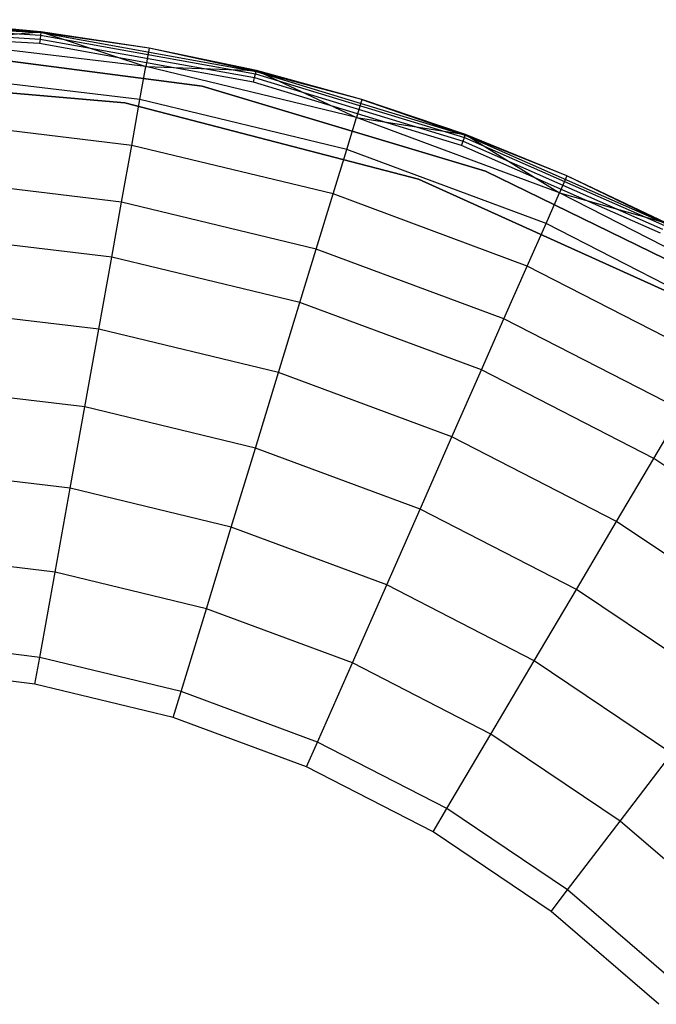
# Model space of a CAD drawing. Extents: x -18.9 to 18.9, y -18.9 to 18.9.
# Tile 51 of 52: x 2 to 8.5, y 8.8 to 18.9. Entities that reach past the tile are written whole.
import ezdxf

# ---------------------------------------------------------------- set-up
doc = ezdxf.new("R2010")
doc.units = 0
doc.header["$LTSCALE"] = 2.54
doc.layers.get('0').update_dxf_attribs({"color": 13, "linetype": 'CONTINUOUS'})

# ---------------------------------------------------------------- blocks, each defined once
blk = doc.blocks.new('SATELLITE-S-SENSOR-8011-80')
at = {"color": 0}
for p, q in [((19.199, 18.921, 8.157), (21.436, 18.788, 8.157)), ((19.199, 18.921, 8.157), (21.436, 18.788, 8.157)), ((19.199, 18.895, 8.116), (21.433, 18.762, 8.116)), ((19.199, 18.895, 8.116), (21.433, 18.762, 8.116)), ((21.437, 18.796, 8.205), (20.32, 18.895, 8.205)), ((20.32, 18.895, 8.205), (21.436, 18.788, 8.157)), ((21.437, 18.796, 8.205), (20.32, 18.895, 8.205)), ((20.32, 18.895, 8.205), (21.436, 18.788, 8.157)), ((19.199, 18.855, 8.089), (21.429, 18.722, 8.089)), ((19.199, 18.855, 8.089), (21.429, 18.722, 8.089)), ((21.423, 18.675, 8.079), (19.199, 18.807, 8.079)), ((21.423, 18.675, 8.079), (19.199, 18.807, 8.079)), ((20.309, 18.704, 11.042), (21.437, 18.796, 8.205)), ((20.309, 18.704, 11.042), (21.437, 18.796, 8.205)), ((21.436, 18.788, 8.157), (21.433, 18.762, 8.116)), ((21.436, 18.788, 8.157), (21.433, 18.762, 8.116)), ((21.437, 18.796, 8.205), (21.436, 18.788, 8.157)), ((21.437, 18.796, 8.205), (21.436, 18.788, 8.157)), ((22.547, 18.63, 8.205), (21.436, 18.788, 8.157)), ((22.547, 18.63, 8.205), (21.436, 18.788, 8.157)), ((21.436, 18.788, 8.157), (23.643, 18.391, 8.157)), ((21.436, 18.788, 8.157), (23.643, 18.391, 8.157)), ((21.437, 18.796, 8.205), (22.513, 18.442, 11.042)), ((22.547, 18.63, 8.205), (21.437, 18.796, 8.205)), ((21.437, 18.796, 8.205), (22.513, 18.442, 11.042)), ((22.547, 18.63, 8.205), (21.437, 18.796, 8.205)), ((22.513, 18.442, 11.042), (20.309, 18.704, 11.042)), ((22.513, 18.442, 11.042), (20.309, 18.704, 11.042)), ((21.429, 18.722, 8.089), (21.423, 18.675, 8.079)), ((21.429, 18.722, 8.089), (21.423, 18.675, 8.079)), ((23.616, 18.281, 8.079), (21.423, 18.675, 8.079)), ((23.616, 18.281, 8.079), (21.423, 18.675, 8.079)), ((21.433, 18.762, 8.116), (21.429, 18.722, 8.089)), ((21.433, 18.762, 8.116), (21.429, 18.722, 8.089)), ((21.429, 18.722, 8.089), (23.627, 18.327, 8.089)), ((21.429, 18.722, 8.089), (23.627, 18.327, 8.089)), ((21.433, 18.762, 8.116), (23.637, 18.366, 8.116)), ((21.433, 18.762, 8.116), (23.637, 18.366, 8.116)), ((20.08, 18.629, 8.199), (23.089, 18.24, 8.199)), ((23.089, 18.24, 8.079), (20.08, 18.629, 8.079)), ((20.08, 18.629, 8.199), (23.089, 18.24, 8.199)), ((22.547, 18.63, 8.205), (22.513, 18.442, 11.042)), ((22.547, 18.63, 8.205), (22.513, 18.442, 11.042)), ((23.645, 18.399, 8.205), (22.547, 18.63, 8.205)), ((23.643, 18.391, 8.157), (22.547, 18.63, 8.205)), ((23.645, 18.399, 8.205), (22.547, 18.63, 8.205)), ((23.643, 18.391, 8.157), (22.547, 18.63, 8.205)), ((22.452, 18.103, 13.588), (22.513, 18.442, 11.042)), ((22.452, 18.103, 13.588), (22.513, 18.442, 11.042)), ((22.513, 18.442, 11.042), (23.645, 18.399, 8.205)), ((22.513, 18.442, 11.042), (23.645, 18.399, 8.205)), ((24.671, 17.92, 11.042), (22.513, 18.442, 11.042)), ((24.671, 17.92, 11.042), (22.513, 18.442, 11.042)), ((23.627, 18.327, 8.089), (23.637, 18.366, 8.116)), ((23.627, 18.327, 8.089), (23.637, 18.366, 8.116)), ((23.637, 18.366, 8.116), (23.643, 18.391, 8.157)), ((23.637, 18.366, 8.116), (23.643, 18.391, 8.157)), ((23.637, 18.366, 8.116), (25.778, 17.712, 8.116)), ((23.637, 18.366, 8.116), (25.778, 17.712, 8.116)), ((23.645, 18.399, 8.205), (23.643, 18.391, 8.157)), ((23.645, 18.399, 8.205), (23.643, 18.391, 8.157)), ((24.727, 18.103, 8.205), (23.643, 18.391, 8.157)), ((23.643, 18.391, 8.157), (25.787, 17.737, 8.157)), ((24.727, 18.103, 8.205), (23.643, 18.391, 8.157)), ((23.643, 18.391, 8.157), (25.787, 17.737, 8.157)), ((23.645, 18.399, 8.205), (24.671, 17.92, 11.042)), ((23.645, 18.399, 8.205), (24.671, 17.92, 11.042)), ((24.727, 18.103, 8.205), (23.645, 18.399, 8.205)), ((24.727, 18.103, 8.205), (23.645, 18.399, 8.205)), ((22.297, 18.069, 8.079), (19.199, 18.333, 8.079)), ((19.199, 18.333, 7.999), (22.297, 18.069, 7.999)), ((22.297, 18.069, 8.079), (19.199, 18.333, 8.079)), ((22.452, 18.103, 13.588), (20.288, 18.361, 13.588)), ((22.452, 18.103, 13.588), (20.288, 18.361, 13.588)), ((23.616, 18.281, 8.079), (23.627, 18.327, 8.089)), ((23.616, 18.281, 8.079), (23.627, 18.327, 8.089)), ((25.747, 17.63, 8.079), (23.616, 18.281, 8.079)), ((25.747, 17.63, 8.079), (23.616, 18.281, 8.079)), ((23.627, 18.327, 8.089), (25.764, 17.675, 8.089)), ((23.627, 18.327, 8.089), (25.764, 17.675, 8.089)), ((23.089, 18.24, 8.199), (25.995, 17.368, 8.199)), ((25.995, 17.368, 8.079), (23.089, 18.24, 8.079)), ((23.089, 18.24, 8.199), (23.089, 18.24, 8.079)), ((23.089, 18.24, 8.199), (23.089, 18.24, 8.079)), ((23.089, 18.24, 8.199), (25.995, 17.368, 8.199)), ((25.306, 17.286, 8.079), (22.297, 18.069, 8.079)), ((22.297, 18.069, 7.999), (22.297, 18.069, 8.079)), ((22.297, 18.069, 7.999), (22.297, 18.069, 8.079)), ((22.297, 18.069, 7.999), (25.306, 17.286, 7.999)), ((25.306, 17.286, 8.079), (22.297, 18.069, 8.079)), ((22.368, 17.633, 15.838), (22.452, 18.103, 13.588)), ((22.368, 17.633, 15.838), (22.452, 18.103, 13.588)), ((24.571, 17.592, 13.588), (22.452, 18.103, 13.588)), ((24.571, 17.592, 13.588), (22.452, 18.103, 13.588)), ((24.727, 18.103, 8.205), (24.671, 17.92, 11.042)), ((24.727, 18.103, 8.205), (24.671, 17.92, 11.042)), ((25.79, 17.744, 8.205), (24.727, 18.103, 8.205)), ((25.79, 17.744, 8.205), (24.727, 18.103, 8.205)), ((24.727, 18.103, 8.205), (25.787, 17.737, 8.157)), ((24.727, 18.103, 8.205), (25.787, 17.737, 8.157)), ((22.368, 17.633, 15.838), (20.26, 17.885, 15.838)), ((22.368, 17.633, 15.838), (20.26, 17.885, 15.838)), ((24.571, 17.592, 13.588), (24.671, 17.92, 11.042)), ((24.571, 17.592, 13.588), (24.671, 17.92, 11.042)), ((24.671, 17.92, 11.042), (25.79, 17.744, 8.205)), ((26.752, 17.147, 11.042), (24.671, 17.92, 11.042)), ((24.671, 17.92, 11.042), (25.79, 17.744, 8.205)), ((26.752, 17.147, 11.042), (24.671, 17.92, 11.042)), ((25.747, 17.63, 8.079), (25.764, 17.675, 8.089)), ((25.747, 17.63, 8.079), (25.764, 17.675, 8.089)), ((25.764, 17.675, 8.089), (25.778, 17.712, 8.116)), ((25.764, 17.675, 8.089), (25.778, 17.712, 8.116)), ((25.764, 17.675, 8.089), (27.808, 16.774, 8.089)), ((25.764, 17.675, 8.089), (27.808, 16.774, 8.089)), ((25.778, 17.712, 8.116), (25.787, 17.737, 8.157)), ((25.778, 17.712, 8.116), (25.787, 17.737, 8.157)), ((25.778, 17.712, 8.116), (27.827, 16.81, 8.116)), ((25.778, 17.712, 8.116), (27.827, 16.81, 8.116)), ((25.79, 17.744, 8.205), (25.787, 17.737, 8.157)), ((25.79, 17.744, 8.205), (25.787, 17.737, 8.157)), ((26.829, 17.322, 8.205), (25.787, 17.737, 8.157)), ((25.787, 17.737, 8.157), (27.838, 16.833, 8.157)), ((26.829, 17.322, 8.205), (25.787, 17.737, 8.157)), ((25.787, 17.737, 8.157), (27.838, 16.833, 8.157)), ((25.79, 17.744, 8.205), (26.752, 17.147, 11.042)), ((25.79, 17.744, 8.205), (26.752, 17.147, 11.042)), ((26.829, 17.322, 8.205), (25.79, 17.744, 8.205)), ((26.829, 17.322, 8.205), (25.79, 17.744, 8.205)), ((22.263, 17.051, 17.794), (22.368, 17.633, 15.838)), ((22.263, 17.051, 17.794), (22.368, 17.633, 15.838)), ((24.431, 17.135, 15.838), (22.368, 17.633, 15.838)), ((24.431, 17.135, 15.838), (22.368, 17.633, 15.838)), ((24.431, 17.135, 15.838), (24.571, 17.592, 13.588)), ((24.431, 17.135, 15.838), (24.571, 17.592, 13.588)), ((26.614, 16.833, 13.588), (24.571, 17.592, 13.588)), ((26.614, 16.833, 13.588), (24.571, 17.592, 13.588)), ((27.787, 16.732, 8.079), (25.747, 17.63, 8.079)), ((27.787, 16.732, 8.079), (25.747, 17.63, 8.079)), ((25.995, 17.368, 8.199), (25.995, 17.368, 8.079)), ((25.995, 17.368, 8.199), (28.721, 16.036, 8.199)), ((28.721, 16.036, 8.079), (25.995, 17.368, 8.079)), ((25.995, 17.368, 8.199), (25.995, 17.368, 8.079)), ((25.995, 17.368, 8.199), (28.721, 16.036, 8.199)), ((22.263, 17.051, 17.794), (20.225, 17.294, 17.794)), ((22.263, 17.051, 17.794), (20.225, 17.294, 17.794)), ((28.14, 16.005, 8.079), (25.306, 17.286, 8.079)), ((25.306, 17.286, 7.999), (25.306, 17.286, 8.079)), ((25.306, 17.286, 7.999), (25.306, 17.286, 8.079)), ((25.306, 17.286, 7.999), (28.14, 16.005, 7.999)), ((28.14, 16.005, 8.079), (25.306, 17.286, 8.079)), ((26.829, 17.322, 8.205), (26.752, 17.147, 11.042)), ((26.829, 17.322, 8.205), (26.752, 17.147, 11.042)), ((27.842, 16.84, 8.205), (26.829, 17.322, 8.205)), ((27.838, 16.833, 8.157), (26.829, 17.322, 8.205)), ((27.842, 16.84, 8.205), (26.829, 17.322, 8.205)), ((27.838, 16.833, 8.157), (26.829, 17.322, 8.205)), ((24.258, 16.569, 17.794), (24.431, 17.135, 15.838)), ((24.258, 16.569, 17.794), (24.431, 17.135, 15.838)), ((26.421, 16.396, 15.838), (24.431, 17.135, 15.838)), ((26.421, 16.396, 15.838), (24.431, 17.135, 15.838)), ((26.614, 16.833, 13.588), (26.752, 17.147, 11.042)), ((26.614, 16.833, 13.588), (26.752, 17.147, 11.042)), ((26.752, 17.147, 11.042), (27.842, 16.84, 8.205)), ((28.727, 16.134, 11.042), (26.752, 17.147, 11.042)), ((26.752, 17.147, 11.042), (27.842, 16.84, 8.205)), ((28.727, 16.134, 11.042), (26.752, 17.147, 11.042)), ((22.162, 16.488, 19.216), (22.263, 17.051, 17.794)), ((22.162, 16.488, 19.216), (22.263, 17.051, 17.794)), ((24.258, 16.569, 17.794), (22.263, 17.051, 17.794)), ((24.258, 16.569, 17.794), (22.263, 17.051, 17.794)), ((26.421, 16.396, 15.838), (26.614, 16.833, 13.588)), ((26.421, 16.396, 15.838), (26.614, 16.833, 13.588)), ((28.552, 15.838, 13.588), (26.614, 16.833, 13.588)), ((28.552, 15.838, 13.588), (26.614, 16.833, 13.588)), ((22.162, 16.488, 19.216), (20.191, 16.723, 19.216)), ((22.162, 16.488, 19.216), (20.191, 16.723, 19.216)), ((24.091, 16.022, 19.216), (24.258, 16.569, 17.794)), ((24.091, 16.022, 19.216), (24.258, 16.569, 17.794)), ((26.182, 15.854, 17.794), (24.258, 16.569, 17.794)), ((26.182, 15.854, 17.794), (24.258, 16.569, 17.794)), ((22.029, 15.75, 20.65), (22.162, 16.488, 19.216)), ((22.029, 15.75, 20.65), (22.162, 16.488, 19.216)), ((24.091, 16.022, 19.216), (22.162, 16.488, 19.216)), ((24.091, 16.022, 19.216), (22.162, 16.488, 19.216)), ((26.182, 15.854, 17.794), (26.421, 16.396, 15.838)), ((26.182, 15.854, 17.794), (26.421, 16.396, 15.838)), ((28.31, 15.426, 15.838), (26.421, 16.396, 15.838)), ((28.31, 15.426, 15.838), (26.421, 16.396, 15.838)), ((22.029, 15.75, 20.65), (20.147, 15.974, 20.65)), ((22.029, 15.75, 20.65), (20.147, 15.974, 20.65)), ((23.872, 15.305, 20.65), (24.091, 16.022, 19.216)), ((23.872, 15.305, 20.65), (24.091, 16.022, 19.216)), ((25.952, 15.331, 19.216), (24.091, 16.022, 19.216)), ((25.952, 15.331, 19.216), (24.091, 16.022, 19.216)), ((25.952, 15.331, 19.216), (26.182, 15.854, 17.794)), ((25.952, 15.331, 19.216), (26.182, 15.854, 17.794)), ((28.008, 14.917, 17.794), (26.182, 15.854, 17.794)), ((28.008, 14.917, 17.794), (26.182, 15.854, 17.794)), ((21.886, 14.954, 21.817), (22.029, 15.75, 20.65)), ((21.886, 14.954, 21.817), (22.029, 15.75, 20.65)), ((23.872, 15.305, 20.65), (22.029, 15.75, 20.65)), ((23.872, 15.305, 20.65), (22.029, 15.75, 20.65)), ((23.636, 14.531, 21.817), (23.872, 15.305, 20.65)), ((23.636, 14.531, 21.817), (23.872, 15.305, 20.65)), ((25.65, 14.645, 20.65), (23.872, 15.305, 20.65)), ((25.65, 14.645, 20.65), (23.872, 15.305, 20.65)), ((25.65, 14.645, 20.65), (25.952, 15.331, 19.216)), ((25.65, 14.645, 20.65), (25.952, 15.331, 19.216)), ((27.718, 14.425, 19.216), (25.952, 15.331, 19.216)), ((27.718, 14.425, 19.216), (25.952, 15.331, 19.216)), ((21.886, 14.954, 21.817), (20.099, 15.167, 21.817)), ((21.886, 14.954, 21.817), (20.099, 15.167, 21.817)), ((21.736, 14.119, 22.732), (21.886, 14.954, 21.817)), ((21.736, 14.119, 22.732), (21.886, 14.954, 21.817)), ((23.636, 14.531, 21.817), (21.886, 14.954, 21.817)), ((23.636, 14.531, 21.817), (21.886, 14.954, 21.817)), ((27.718, 14.425, 19.216), (28.008, 14.917, 17.794)), ((27.718, 14.425, 19.216), (28.008, 14.917, 17.794)), ((25.324, 13.905, 21.817), (25.65, 14.645, 20.65)), ((25.324, 13.905, 21.817), (25.65, 14.645, 20.65)), ((27.336, 13.779, 20.65), (25.65, 14.645, 20.65)), ((27.336, 13.779, 20.65), (25.65, 14.645, 20.65)), ((23.388, 13.72, 22.732), (23.636, 14.531, 21.817)), ((23.388, 13.72, 22.732), (23.636, 14.531, 21.817)), ((25.324, 13.905, 21.817), (23.636, 14.531, 21.817)), ((25.324, 13.905, 21.817), (23.636, 14.531, 21.817)), ((27.336, 13.779, 20.65), (27.718, 14.425, 19.216)), ((27.336, 13.779, 20.65), (27.718, 14.425, 19.216)), ((29.364, 13.316, 19.216), (27.718, 14.425, 19.216)), ((29.364, 13.316, 19.216), (27.718, 14.425, 19.216)), ((21.736, 14.119, 22.732), (20.049, 14.32, 22.732)), ((21.736, 14.119, 22.732), (20.049, 14.32, 22.732)), ((21.582, 13.259, 23.412), (21.736, 14.119, 22.732)), ((21.582, 13.259, 23.412), (21.736, 14.119, 22.732)), ((23.388, 13.72, 22.732), (21.736, 14.119, 22.732)), ((23.388, 13.72, 22.732), (21.736, 14.119, 22.732)), ((24.982, 13.128, 22.732), (25.324, 13.905, 21.817)), ((24.982, 13.128, 22.732), (25.324, 13.905, 21.817)), ((26.925, 13.083, 21.817), (25.324, 13.905, 21.817)), ((26.925, 13.083, 21.817), (25.324, 13.905, 21.817)), ((26.925, 13.083, 21.817), (27.336, 13.779, 20.65)), ((26.925, 13.083, 21.817), (27.336, 13.779, 20.65)), ((28.909, 12.72, 20.65), (27.336, 13.779, 20.65)), ((28.909, 12.72, 20.65), (27.336, 13.779, 20.65)), ((23.133, 12.884, 23.412), (23.388, 13.72, 22.732)), ((23.133, 12.884, 23.412), (23.388, 13.72, 22.732)), ((24.982, 13.128, 22.732), (23.388, 13.72, 22.732)), ((24.982, 13.128, 22.732), (23.388, 13.72, 22.732)), ((21.582, 13.259, 23.412), (19.997, 13.448, 23.412)), ((21.582, 13.259, 23.412), (19.997, 13.448, 23.412)), ((21.425, 12.386, 23.876), (21.582, 13.259, 23.412)), ((21.425, 12.386, 23.876), (21.582, 13.259, 23.412)), ((23.133, 12.884, 23.412), (21.582, 13.259, 23.412)), ((23.133, 12.884, 23.412), (21.582, 13.259, 23.412)), ((24.629, 12.329, 23.412), (24.982, 13.128, 22.732)), ((24.629, 12.329, 23.412), (24.982, 13.128, 22.732)), ((26.494, 12.352, 22.732), (24.982, 13.128, 22.732)), ((26.494, 12.352, 22.732), (24.982, 13.128, 22.732)), ((26.494, 12.352, 22.732), (26.925, 13.083, 21.817)), ((26.494, 12.352, 22.732), (26.925, 13.083, 21.817)), ((28.418, 12.077, 21.817), (26.925, 13.083, 21.817)), ((28.418, 12.077, 21.817), (26.925, 13.083, 21.817)), ((22.874, 12.036, 23.876), (23.133, 12.884, 23.412)), ((22.874, 12.036, 23.876), (23.133, 12.884, 23.412)), ((24.629, 12.329, 23.412), (23.133, 12.884, 23.412)), ((24.629, 12.329, 23.412), (23.133, 12.884, 23.412)), ((21.425, 12.386, 23.876), (19.944, 12.563, 23.876)), ((21.425, 12.386, 23.876), (19.944, 12.563, 23.876)), ((21.376, 12.113, 23.979), (21.425, 12.386, 23.876)), ((21.376, 12.113, 23.979), (21.425, 12.386, 23.876)), ((22.874, 12.036, 23.876), (21.425, 12.386, 23.876)), ((22.874, 12.036, 23.876), (21.425, 12.386, 23.876)), ((24.272, 11.517, 23.876), (24.629, 12.329, 23.412)), ((24.272, 11.517, 23.876), (24.629, 12.329, 23.412)), ((26.049, 11.6, 23.412), (24.629, 12.329, 23.412)), ((26.049, 11.6, 23.412), (24.629, 12.329, 23.412)), ((26.049, 11.6, 23.412), (26.494, 12.352, 22.732)), ((26.049, 11.6, 23.412), (26.494, 12.352, 22.732)), ((27.903, 11.402, 22.732), (26.494, 12.352, 22.732)), ((27.903, 11.402, 22.732), (26.494, 12.352, 22.732)), ((21.376, 12.113, 23.979), (19.928, 12.286, 23.979)), ((21.376, 12.113, 23.979), (19.928, 12.286, 23.979)), ((22.793, 11.771, 23.979), (21.376, 12.113, 23.979)), ((22.793, 11.771, 23.979), (21.376, 12.113, 23.979)), ((22.793, 11.771, 23.979), (22.874, 12.036, 23.876)), ((22.793, 11.771, 23.979), (22.874, 12.036, 23.876)), ((24.272, 11.517, 23.876), (22.874, 12.036, 23.876)), ((24.272, 11.517, 23.876), (22.874, 12.036, 23.876)), ((24.16, 11.263, 23.979), (22.793, 11.771, 23.979)), ((24.16, 11.263, 23.979), (22.793, 11.771, 23.979)), ((24.16, 11.263, 23.979), (24.272, 11.517, 23.876)), ((24.16, 11.263, 23.979), (24.272, 11.517, 23.876)), ((25.599, 10.836, 23.876), (24.272, 11.517, 23.876)), ((25.599, 10.836, 23.876), (24.272, 11.517, 23.876)), ((25.599, 10.836, 23.876), (26.049, 11.6, 23.412)), ((25.599, 10.836, 23.876), (26.049, 11.6, 23.412)), ((27.373, 10.708, 23.412), (26.049, 11.6, 23.412)), ((27.373, 10.708, 23.412), (26.049, 11.6, 23.412)), ((27.373, 10.708, 23.412), (27.903, 11.402, 22.732)), ((27.373, 10.708, 23.412), (27.903, 11.402, 22.732)), ((25.457, 10.597, 23.979), (24.16, 11.263, 23.979)), ((25.457, 10.597, 23.979), (24.16, 11.263, 23.979)), ((25.457, 10.597, 23.979), (25.599, 10.836, 23.876)), ((25.457, 10.597, 23.979), (25.599, 10.836, 23.876)), ((26.835, 10.003, 23.876), (25.599, 10.836, 23.876)), ((26.835, 10.003, 23.876), (25.599, 10.836, 23.876)), ((26.835, 10.003, 23.876), (27.373, 10.708, 23.412)), ((26.835, 10.003, 23.876), (27.373, 10.708, 23.412)), ((28.582, 9.666, 23.412), (27.373, 10.708, 23.412)), ((28.582, 9.666, 23.412), (27.373, 10.708, 23.412)), ((26.667, 9.783, 23.979), (25.457, 10.597, 23.979)), ((26.667, 9.783, 23.979), (25.457, 10.597, 23.979)), ((26.667, 9.783, 23.979), (26.835, 10.003, 23.876)), ((26.667, 9.783, 23.979), (26.835, 10.003, 23.876)), ((27.965, 9.03, 23.876), (26.835, 10.003, 23.876)), ((27.965, 9.03, 23.876), (26.835, 10.003, 23.876)), ((27.771, 8.831, 23.979), (26.667, 9.783, 23.979)), ((27.771, 8.831, 23.979), (26.667, 9.783, 23.979))]:
    blk.add_line(p, q, dxfattribs=at)

msp = doc.modelspace()

# ---------------------------------------------------------------- block references
at = {"color": 0}
msp.add_blockref('SATELLITE-S-SENSOR-8011-80', (-19.2, 0, -7.8), dxfattribs=at)

doc.saveas('drawing.dxf')
